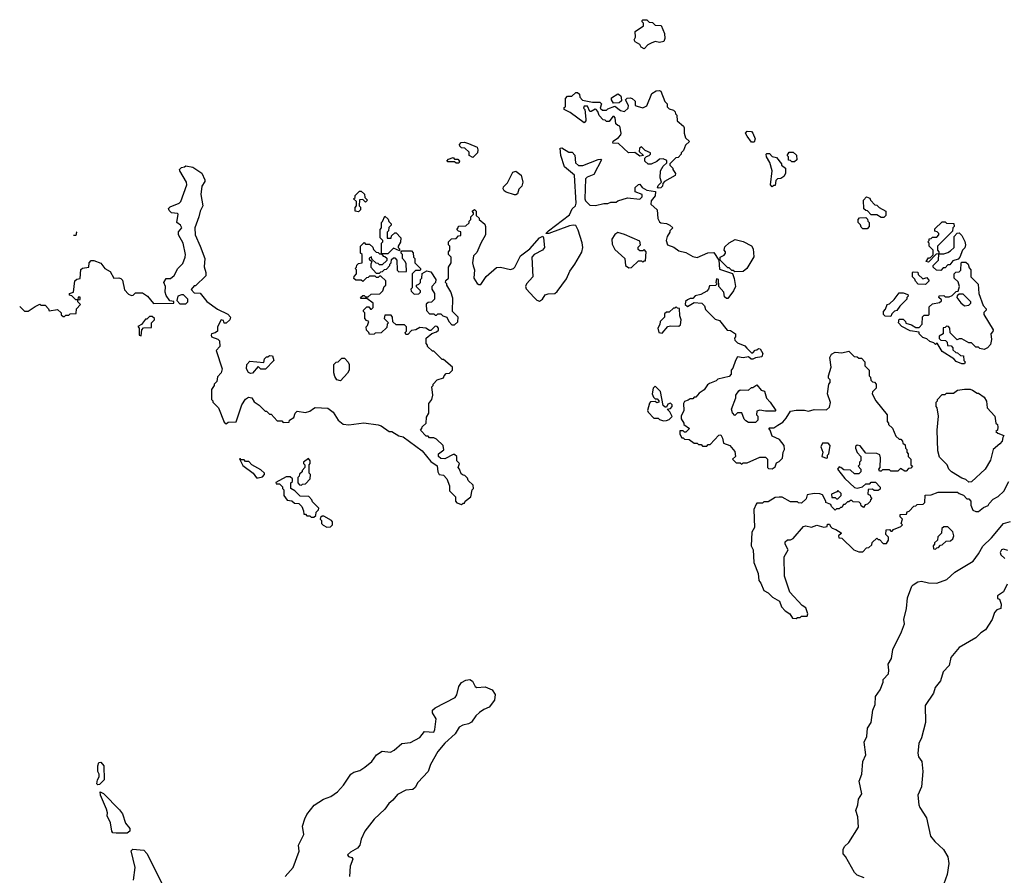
# Model space of a CAD drawing. Extents: x 1861455 to 2058065, y 200073 to 437907.
# Tile 190 of 256: x 1872043 to 1879110, y 330999 to 337140. Entities that reach past the tile are written whole.
import ezdxf

# ---------------------------------------------------------------- set-up
doc = ezdxf.new("R2010")
doc.units = 0

msp = doc.modelspace()

# ---------------------------------------------------------------- linework, layer by layer
at = {"layer": '0CON05XD'}
for points in [[(1876525, 336930), (1876503.6, 336943.6), (1876493, 336963), (1876460.7, 336980.7), (1876452.5, 336995), (1876462.5, 337015), (1876460, 337055), (1876520, 337095), (1876520, 337115), (1876510, 337125), (1876510, 337135), (1876515, 337140), (1876545, 337140), (1876561.7, 337121.7), (1876585, 337120), (1876605, 337100), (1876648.3, 337098.3), (1876671.7, 337041.7), (1876672.5, 337005), (1876667, 336983), (1876635, 336977.5), (1876605, 336982.5), (1876575, 336972.5), (1876550.7, 336959.3), (1876525, 336930)], [(1876625, 335930), (1876620, 335935), (1876625, 335950), (1876650, 335975), (1876640, 336005), (1876642.5, 336055), (1876660.7, 336089.3), (1876688.3, 336111.7), (1876688.3, 336128.3), (1876661.7, 336141.7), (1876635, 336140), (1876617, 336123), (1876575, 336102.5), (1876553, 336103), (1876530, 336125), (1876530, 336145), (1876541.7, 336158.3), (1876560, 336165), (1876570, 336175), (1876570, 336185), (1876531.7, 336201.7), (1876507, 336227), (1876491.7, 336218.3), (1876490, 336195), (1876520, 336165), (1876495, 336160), (1876457.5, 336187.5), (1876412.5, 336185), (1876341.7, 336251.7), (1876300, 336255), (1876301.7, 336268.3), (1876340, 336295), (1876357, 336313), (1876360, 336325), (1876350, 336375), (1876335, 336380), (1876323, 336393), (1876317.5, 336435), (1876310, 336445), (1876300, 336445), (1876275, 336410), (1876255, 336410), (1876245, 336420), (1876231.7, 336421.7), (1876201.7, 336451.7), (1876191.7, 336481.7), (1876180, 336495), (1876173, 336497), (1876145, 336480), (1876135, 336480), (1876118.3, 336518.3), (1876095, 336520), (1876090, 336505), (1876100, 336495), (1876107.5, 336425), (1876107, 336413), (1876095, 336400), (1875995, 336473.3), (1875951.2, 336495), (1875951.2, 336508.8), (1875960, 336515), (1875960, 336575), (1875975, 336590), (1876005, 336590), (1876035, 336617.5), (1876046.7, 336616.7), (1876060, 336605), (1876063, 336583), (1876083, 336563), (1876155, 336547.5), (1876207.5, 336547.5), (1876220, 336535), (1876210, 336505), (1876225, 336490), (1876255, 336490), (1876265, 336500), (1876315, 336520), (1876355, 336487.5), (1876385, 336480), (1876410, 336505), (1876412.5, 336525), (1876390, 336565), (1876403, 336577), (1876425, 336580), (1876440, 336575), (1876460, 336555), (1876460, 336525), (1876475, 336520), (1876515, 336507.5), (1876545, 336522.5), (1876580.7, 336609.3), (1876610.7, 336629.3), (1876635, 336632.5), (1876645, 336627.5), (1876673, 336553), (1876690, 336535), (1876690, 336515), (1876705, 336500), (1876735, 336490), (1876748.3, 336478.3), (1876750, 336465), (1876760, 336455), (1876763, 336413), (1876807, 336377), (1876812.5, 336365), (1876812.5, 336325), (1876823, 336293), (1876850, 336265), (1876821.7, 336238.3), (1876808.3, 336201.7), (1876790, 336185), (1876790, 336175), (1876768.3, 336151.7), (1876751.7, 336148.3), (1876710, 336105), (1876710, 336095), (1876730, 336075), (1876730, 336065), (1876750, 336035), (1876748.3, 336021.7), (1876671.7, 335978.3), (1876660, 335965), (1876657.5, 335945), (1876645, 335932.5), (1876625, 335930)], [(1876305, 336540), (1876290, 336565), (1876291.7, 336578.3), (1876335, 336607.5), (1876356.4, 336596.4), (1876360, 336585), (1876361.7, 336558.3), (1876345, 336542.5), (1876305, 336540)], [(1877315, 336260), (1877295, 336260), (1877263.3, 336305), (1877253.3, 336325), (1877265, 336340), (1877295, 336337.5), (1877306.1, 336326.1), (1877322.5, 336285), (1877315, 336260)], [(1875295, 336150), (1875270, 336165), (1875268.3, 336188.3), (1875238.3, 336218.3), (1875215, 336220), (1875201.7, 336231.7), (1875200, 336245), (1875211.7, 336258.3), (1875235, 336260), (1875265, 336252.5), (1875326.7, 336225), (1875332.5, 336205), (1875330, 336185), (1875295, 336150)], [(1874700, 335385), (1874710, 335395), (1874711.7, 335418.3), (1874725, 335430), (1874735, 335430), (1874750, 335415), (1874751.7, 335341.7), (1874765, 335330), (1874818.3, 335331.7), (1874817, 335387), (1874810, 335405), (1874790, 335425), (1874790, 335455), (1874780, 335465), (1874780, 335475), (1874785, 335480), (1874855, 335480), (1874867, 335467), (1874870, 335435), (1874880, 335425), (1874880, 335395), (1874920, 335355), (1874920, 335345), (1874915, 335340), (1874885, 335340), (1874860, 335315), (1874860, 335215), (1874850, 335205), (1874851.7, 335191.7), (1874875, 335170), (1874908.3, 335171.7), (1874920, 335185), (1874920, 335195), (1874891.7, 335221.7), (1874890, 335235), (1874908.3, 335241.7), (1874920, 335255), (1874920, 335275), (1874930, 335285), (1874931.7, 335318.3), (1874965, 335337.5), (1874995, 335330), (1875030, 335275), (1875027, 335253), (1875000, 335225), (1875000, 335205), (1875020, 335175), (1875020, 335135), (1874998.3, 335111.7), (1874975, 335110), (1874961.7, 335098.3), (1874963, 335053), (1874985, 335030), (1875015, 335030), (1875025, 335020), (1875035, 335020), (1875045, 335030), (1875065, 335030), (1875080, 335015), (1875110, 335005), (1875123, 334973), (1875145, 334950), (1875165, 334950), (1875188.3, 334971.7), (1875190, 335005), (1875150, 335045), (1875151.7, 335141.7), (1875137, 335187), (1875110, 335235), (1875110, 335245), (1875100, 335255), (1875101.7, 335268.3), (1875120, 335285), (1875120, 335365), (1875140, 335395), (1875140, 335435), (1875120, 335455), (1875120, 335475), (1875130, 335485), (1875130, 335515), (1875120, 335525), (1875120, 335545), (1875141.7, 335568.3), (1875175, 335570), (1875191.7, 335588.3), (1875208.3, 335591.7), (1875208.3, 335618.3), (1875191.7, 335621.7), (1875180, 335635), (1875190, 335645), (1875191.7, 335658.3), (1875245, 335660), (1875268.3, 335681.7), (1875270, 335695), (1875280, 335705), (1875280, 335725), (1875300, 335745), (1875300, 335755), (1875290, 335765), (1875308.3, 335778.3), (1875320, 335765), (1875320, 335735), (1875340, 335715), (1875340, 335705), (1875381.7, 335671.7), (1875387.5, 335655), (1875387.5, 335595), (1875353.3, 335536.7), (1875325, 335470), (1875300, 335445), (1875292.5, 335395), (1875297, 335373), (1875306.7, 335345), (1875302.5, 335285), (1875327, 335247), (1875338.3, 335238.3), (1875351.7, 335238.3), (1875392.3, 335297.7), (1875465, 335362.5), (1875493, 335363), (1875565, 335347.5), (1875586.4, 335353.6), (1875597.5, 335365), (1875637.5, 335445), (1875705.7, 335494.3), (1875775, 335573.3), (1875797, 335587), (1875803.3, 335573.3), (1875810, 335505), (1875796.2, 335485), (1875735.6, 335454.4), (1875718.8, 335435), (1875725.6, 335295), (1875680.6, 335245), (1875674.4, 335225), (1875679.1, 335209.1), (1875736.4, 335146.4), (1875755, 335128), (1875775, 335120.8), (1875795, 335133.8), (1875815, 335165.8), (1875835, 335172.9), (1875884.4, 335175.6), (1875901.3, 335188.7), (1875968.7, 335281.3), (1875990.8, 335335), (1876028, 335385), (1876078.6, 335471.4), (1876083.8, 335505), (1876079.3, 335539.3), (1876050.5, 335630.5), (1876033.8, 335663.8), (1876015, 335666.2), (1875990.3, 335659.7), (1875840, 335605), (1875820, 335605), (1875837.5, 335625), (1875989.4, 335740.6), (1876007.7, 335782.3), (1876031.2, 335805), (1876036.1, 335823.9), (1876026, 336025), (1875953.8, 336085), (1875927.5, 336165), (1875921.7, 336218.3), (1875935, 336220), (1875985, 336190), (1876008.3, 336188.3), (1876027, 336167), (1876033, 336113), (1876053.6, 336093.6), (1876085, 336093.8), (1876195, 336136.7), (1876215, 336140), (1876220, 336135), (1876165, 336030), (1876115, 336010), (1876103, 335997), (1876100, 335855), (1876105, 335840), (1876135, 335810), (1876175, 335807.5), (1876235, 335820), (1876265, 335820), (1876285, 335830), (1876325, 335830), (1876335, 335840), (1876405, 335862.5), (1876495, 335852.5), (1876511.7, 335868.3), (1876510, 335885), (1876460, 335905), (1876460, 335935), (1876485, 335957.5), (1876495, 335960), (1876510, 335935), (1876545, 335917.5), (1876607.5, 335907.5), (1876603.3, 335875), (1876575, 335840), (1876572.5, 335815), (1876617.5, 335775), (1876623.6, 335713.6), (1876635, 335690), (1876645, 335682.5), (1876685, 335677.5), (1876710, 335665), (1876730, 335645), (1876710, 335625), (1876710, 335615), (1876690, 335585), (1876682.5, 335555), (1876693.3, 335523.3), (1876737, 335507), (1876775, 335480), (1876825, 335470), (1876875, 335440), (1876905, 335432.5), (1876983, 335467), (1877025, 335470), (1877060, 335415), (1877065, 335350), (1877158.3, 335318.3), (1877171.7, 335281.7), (1877180, 335225), (1877166.7, 335195), (1877125, 335140), (1877115, 335140), (1877101.7, 335151.7), (1877097.5, 335185), (1877060, 335225), (1877057.5, 335275), (1877045, 335280), (1877040, 335255), (1877050, 335245), (1877038.3, 335231.7), (1876995, 335230), (1876987.5, 335205), (1876975, 335192.5), (1876931.7, 335168.3), (1876891.7, 335158.3), (1876875, 335140), (1876855, 335140), (1876835, 335130), (1876823, 335117), (1876820, 335095), (1876835, 335082.5), (1876885, 335110), (1876940, 335105), (1876957, 335087), (1876965, 335060), (1877035, 334990), (1877065, 334980), (1877121.7, 334911.7), (1877145, 334910), (1877180, 334885), (1877180, 334865), (1877172.5, 334855), (1877175, 334840), (1877195, 334820), (1877248.3, 334798.3), (1877261.7, 334781.7), (1877295, 334750), (1877305, 334750), (1877321.7, 334768.3), (1877335, 334770), (1877345, 334780), (1877358.3, 334778.3), (1877377.5, 334745), (1877369.3, 334720.7), (1877325, 334712.5), (1877305, 334702.5), (1877293, 334703), (1877275, 334720), (1877235, 334712.5), (1877195, 334720), (1877180, 334695), (1877161.7, 334638.3), (1877150, 334625), (1877150, 334595), (1877135, 334580), (1877055, 334560), (1877041.7, 334548.3), (1876995, 334530), (1876980.7, 334519.3), (1876956.4, 334483.6), (1876920.7, 334459.3), (1876895, 334430), (1876885, 334430), (1876875, 334420), (1876855, 334420), (1876841.7, 334408.3), (1876815, 334400), (1876807.5, 334385), (1876810, 334335), (1876790, 334295), (1876790, 334275), (1876810, 334245), (1876810, 334235), (1876850, 334205), (1876825, 334180), (1876815, 334180), (1876805, 334190), (1876781.7, 334188.3), (1876780, 334165), (1876795, 334140), (1876805, 334140), (1876815, 334130), (1876847, 334127), (1876885, 334100), (1876905, 334100), (1876915, 334090), (1876935, 334090), (1876945, 334080), (1876975, 334080), (1876985, 334090), (1876998.3, 334091.7), (1877061.7, 334158.3), (1877075, 334160), (1877087, 334137), (1877095, 334100), (1877140, 334085), (1877175, 334040), (1877180, 334005), (1877160, 333985), (1877185, 333960), (1877215, 333960), (1877225, 333950), (1877235, 333960), (1877265, 333960), (1877355, 334000), (1877395, 334000), (1877410, 333985), (1877410, 333925), (1877418.3, 333918.3), (1877445, 333917.5), (1877465, 333930), (1877475, 333960), (1877495, 333970), (1877517, 333993), (1877522.5, 334035), (1877532.5, 334055), (1877530, 334085), (1877496.4, 334126.4), (1877445, 334150), (1877430, 334195), (1877420, 334205), (1877425, 334210), (1877455, 334210), (1877485, 334230), (1877519.3, 334250.7), (1877545, 334280), (1877575, 334330), (1877615, 334337.5), (1877675, 334337.5), (1877705, 334330), (1877745, 334342.5), (1877835, 334340), (1877855, 334360), (1877861.7, 334391.7), (1877840, 334455), (1877850, 334525), (1877860, 334535), (1877860, 334555), (1877848.3, 334568.3), (1877847.5, 334585), (1877866.7, 334645), (1877857.5, 334715), (1877870.7, 334739.3), (1877897, 334753), (1877945, 334750), (1877995, 334760), (1878031.7, 334721.7), (1878055, 334720), (1878065, 334710), (1878085, 334710), (1878110, 334685), (1878110, 334655), (1878140, 334625), (1878140, 334585), (1878150, 334575), (1878151.7, 334551.7), (1878165, 334540), (1878178.3, 334538.3), (1878190, 334525), (1878190, 334495), (1878165, 334470), (1878162.5, 334455), (1878187.5, 334405), (1878270, 334305), (1878270, 334255), (1878280, 334245), (1878280, 334235), (1878308.3, 334208.3), (1878331.7, 334151.7), (1878355, 334130), (1878368.3, 334128.3), (1878380, 334115), (1878381.7, 334101.7), (1878398.3, 334088.3), (1878400, 334065), (1878410, 334055), (1878410, 334035), (1878420, 334025), (1878420, 334005), (1878440, 333985), (1878440, 333945), (1878450, 333935), (1878438.3, 333921.7), (1878421.7, 333918.3), (1878405, 333900), (1878395, 333900), (1878365, 333920), (1878345, 333900), (1878295, 333900), (1878285, 333910), (1878235, 333910), (1878225, 333900), (1878215, 333900), (1878210, 333915), (1878220, 333925), (1878222.5, 333995), (1878216.4, 334016.4), (1878195, 334027.5), (1878115, 334030), (1878075, 334082.5), (1878055, 334087.5), (1878043, 334077), (1878042.5, 334065), (1878053, 334033), (1878080, 334005), (1878080, 333975), (1878070, 333965), (1878070, 333945), (1878060, 333935), (1878080, 333915), (1878080, 333895), (1878065, 333880), (1878035, 333880), (1878007, 333907), (1877958.3, 333908.3), (1877937, 333927), (1877925, 333930), (1877912.5, 333915), (1877965, 333847.5), (1878035, 333782.5), (1878055, 333777.5), (1878091.7, 333788.3)], [(1877445, 335940), (1877432.5, 335955), (1877443.8, 336055), (1877426.7, 336115), (1877403.3, 336155), (1877400, 336175), (1877405, 336180), (1877425, 336180), (1877445, 336157.5), (1877475, 336150), (1877510, 336105), (1877510, 336095), (1877540, 336075), (1877540, 336035), (1877527.5, 336015), (1877505, 336000), (1877481.7, 335998.3), (1877470, 335985), (1877465, 335950), (1877455, 335950), (1877445, 335940)], [(1877605, 336120), (1877585, 336120), (1877575, 336130), (1877561.7, 336131.7), (1877560, 336155), (1877552.5, 336165), (1877565, 336190), (1877595, 336190), (1877618.3, 336168.3), (1877620, 336135), (1877605, 336120)], [(1875195, 336110), (1875175, 336110), (1875165, 336120), (1875115, 336120), (1875110, 336125), (1875121.7, 336138.3), (1875155, 336150), (1875165, 336140), (1875188.3, 336138.3), (1875200, 336125), (1875195, 336110)], [(1872043.1, 335081.7), (1872078.3, 335048.3), (1872105, 335047.5), (1872155, 335082.5), (1872187.5, 335097.5), (1872195, 335090), (1872225, 335090), (1872250, 335065), (1872255, 335050), (1872315, 335060), (1872340, 335035), (1872341.7, 335021.7), (1872355, 335010), (1872365, 335010), (1872375, 335020), (1872395, 335020), (1872405, 335030), (1872448.3, 335031.7), (1872450, 335065), (1872480, 335095), (1872460, 335115), (1872460, 335130), (1872478.3, 335131.7), (1872478.3, 335148.3), (1872461.7, 335148.3), (1872460, 335130), (1872445, 335130), (1872418.3, 335158.3), (1872401.7, 335161.7), (1872400, 335175), (1872430, 335185), (1872440, 335265), (1872453, 335277), (1872477, 335283), (1872483, 335347), (1872493, 335357), (1872540, 335365), (1872542.5, 335395), (1872555, 335412.5), (1872575, 335412.5), (1872625, 335392.5), (1872653.6, 335353.6), (1872693, 335333), (1872720, 335285), (1872755, 335287.5), (1872768.3, 335281.7), (1872781.7, 335271.7), (1872795, 335200), (1872825, 335170), (1872845, 335160), (1872858.3, 335161.7), (1872875, 335180), (1872925, 335180), (1872960, 335155), (1873002.5, 335102.5), (1873150, 335105), (1873148.3, 335118.3), (1873121.7, 335121.7), (1873095, 335160), (1873086.7, 335185), (1873090, 335225), (1873076.7, 335255), (1873095, 335282.5), (1873126.4, 335283.6), (1873152.5, 335305), (1873177.5, 335355), (1873215, 335390), (1873230, 335435), (1873232.5, 335455), (1873216.4, 335536.4), (1873182.5, 335595), (1873183.3, 335616.7), (1873207.5, 335645), (1873196.4, 335666.4), (1873170, 335685), (1873180, 335745), (1873175, 335750), (1873133, 335753), (1873115, 335770), (1873110, 335785), (1873123, 335797), (1873187, 335823), (1873200, 335835), (1873243.3, 335955), (1873240, 335975), (1873192.5, 336055), (1873190, 336065), (1873205, 336080), (1873227, 336083), (1873235, 336090), (1873285, 336082.5), (1873349.3, 336039.3), (1873371.7, 335991.7), (1873371.7, 335978.3), (1873350, 335945), (1873342.5, 335885), (1873357.5, 335805), (1873337.5, 335765), (1873330, 335725), (1873300, 335645), (1873302, 335595), (1873338.8, 335515), (1873372.5, 335425), (1873366.4, 335366.4), (1873380, 335325), (1873379.3, 335300.7), (1873305, 335230), (1873295, 335230), (1873273, 335203), (1873295, 335180), (1873338.3, 335178.3), (1873387, 335117), (1873461.7, 335061.7), (1873536.1, 335026.1), (1873556.7, 335005), (1873552.5, 334985), (1873525, 334962.5), (1873511.7, 334961.7), (1873505, 334980), (1873490, 334985), (1873462.5, 334935), (1873462.5, 334905), (1873447, 334893), (1873420, 334885), (1873417.5, 334875), (1873420, 334865), (1873465, 334847.5), (1873477.5, 334835), (1873480, 334795), (1873452.5, 334765), (1873497.5, 334635), (1873490, 334605), (1873463, 334577), (1873457, 334543), (1873440, 334525), (1873440, 334515), (1873420, 334485), (1873420, 334415), (1873430, 334405), (1873430, 334395), (1873470, 334355), (1873511.7, 334251.7), (1873525, 334240), (1873538.3, 334251.7), (1873596.4, 334253.6), (1873637.5, 334375), (1873663.6, 334416.4), (1873685, 334430), (1873710, 334425), (1873727, 334397), (1873763, 334373), (1873805, 334330), (1873815, 334330), (1873835, 334310), (1873848.3, 334308.3), (1873891.7, 334261.7), (1873925, 334260), (1873935, 334250), (1873978.3, 334251.7), (1873980, 334265), (1874010, 334285), (1874020, 334315), (1874035, 334330), (1874095, 334320), (1874125, 334330), (1874151.7, 334348.3), (1874165, 334357.5), (1874255, 334352.5), (1874293, 334323), (1874330, 334265), (1874365, 334237.5), (1874405, 334233.3), (1874514.1, 334245.9), (1874615, 334231.2), (1874637.5, 334225), (1874695, 334183.3), (1874715, 334183.3), (1874765, 334153.8), (1874795.8, 334145.8), (1874932.5, 334045), (1874995, 333970), (1875038.3, 333938.3), (1875043.3, 333895), (1875053.3, 333875), (1875085, 333870), (1875110, 333845), (1875127.5, 333795), (1875128.3, 333758.3), (1875170, 333715), (1875170, 333685), (1875181.7, 333671.7), (1875215, 333660), (1875225, 333670), (1875235, 333670), (1875240, 333685), (1875280, 333715), (1875290, 333765), (1875300, 333775), (1875298.3, 333798.3), (1875261.7, 333831.7), (1875258.3, 333848.3), (1875238.3, 333868.3), (1875225, 333870), (1875211.7, 333881.7), (1875200, 333915), (1875190, 333925), (1875200, 333955), (1875180, 333975), (1875180, 334005), (1875165, 334020), (1875155, 334020), (1875095, 333987.5), (1875065, 333990), (1875050, 334005), (1875050, 334025), (1875087, 334053), (1875082.5, 334085), (1875035, 334130), (1875015, 334140), (1874985, 334140), (1874975, 334150), (1874961.7, 334151.7), (1874920, 334195), (1874930, 334205), (1874931.7, 334218.3), (1874960, 334245), (1874963, 334287), (1874980, 334315), (1874980, 334385), (1875000, 334415), (1875007.5, 334445), (1875000, 334505), (1875010, 334515), (1875010, 334525), (1875040, 334555), (1875085, 334570), (1875090, 334585), (1875105, 334600), (1875127, 334603), (1875138.3, 334611.7), (1875150, 334625), (1875150, 334645), (1875085, 334700), (1875075, 334700), (1875015, 334760), (1875005, 334760), (1874970, 334795), (1874970, 334805), (1874960, 334815), (1874960, 334855), (1875001.7, 334888.3), (1875035, 334900), (1875048.3, 334911.7), (1875050, 334925), (1875038.3, 334938.3), (1875025, 334940), (1874995, 334910), (1874985, 334910), (1874957, 334927), (1874915, 334930), (1874887, 334913), (1874855, 334910), (1874828.3, 334881.7), (1874815, 334880), (1874810, 334895), (1874820, 334905), (1874820, 334935), (1874805, 334950), (1874745, 334950), (1874721.7, 334971.7), (1874720, 335005), (1874708.3, 335018.3), (1874665, 335020), (1874660, 334995), (1874690, 334965), (1874680, 334955), (1874678.3, 334931.7), (1874638.3, 334891.7), (1874595, 334890), (1874587, 334883), (1874555, 334880), (1874550, 334895), (1874531.7, 334911.7), (1874530, 334935), (1874540, 334945), (1874550, 334975), (1874531.7, 334981.7), (1874520, 334995), (1874520, 335035), (1874510, 335045), (1874510, 335055), (1874535, 335080), (1874548.3, 335078.3), (1874561.7, 335061.7), (1874568.3, 335061.7), (1874580, 335075), (1874580, 335105), (1874535, 335140), (1874495, 335140), (1874490, 335145), (1874505, 335160), (1874515, 335160), (1874525, 335150), (1874545, 335150), (1874565, 335170), (1874627, 335173), (1874650, 335195), (1874660, 335225), (1874670, 335235), (1874670, 335265), (1874635, 335300), (1874625, 335300), (1874615, 335290), (1874605, 335290), (1874595, 335300), (1874555, 335300), (1874545, 335290), (1874531.7, 335288.3), (1874505, 335260), (1874495, 335270), (1874455, 335270), (1874441.7, 335281.7), (1874443, 335297), (1874460, 335315), (1874460, 335345), (1874450, 335355), (1874460, 335365), (1874461.7, 335378.3), (1874475, 335390), (1874500, 335395), (1874500, 335455), (1874490, 335465), (1874490, 335515), (1874515, 335540), (1874525, 335530), (1874555, 335530), (1874578.3, 335508.3), (1874581.7, 335491.7), (1874601.7, 335471.7), (1874615, 335470), (1874625, 335460), (1874640, 335460), (1874651.7, 335441.7), (1874665, 335440), (1874678.3, 335428.3), (1874678.3, 335411.7), (1874645, 335380), (1874625, 335380), (1874615, 335390), (1874601.7, 335391.7), (1874571.7, 335421.7), (1874568.3, 335438.3), (1874551.7, 335428.3), (1874551.7, 335421.7), (1874570, 335405), (1874562.5, 335385), (1874563, 335363), (1874601.7, 335321.7), (1874625, 335320), (1874635, 335330), (1874648.3, 335331.7), (1874661.7, 335348.3), (1874675, 335350), (1874700, 335375), (1874700, 335385)], [(1875595, 335882), (1875535, 335902.5), (1875520.7, 335910.7), (1875512.5, 335925), (1875515, 335940), (1875545, 335970), (1875582.5, 336045), (1875605, 336053.3), (1875643.3, 336025), (1875653.3, 335975), (1875646.2, 335945), (1875626.8, 335923.2), (1875615, 335891.2), (1875605, 335884), (1875595, 335882)], [(1874475, 335760), (1874450, 335765), (1874451.7, 335791.7), (1874460, 335805), (1874460, 335835), (1874440, 335855), (1874450, 335865), (1874451.7, 335878.3), (1874481.7, 335908.3), (1874495, 335910), (1874518.3, 335888.3), (1874520, 335865), (1874540, 335845), (1874525, 335830), (1874505, 335850), (1874481.7, 335848.3), (1874480, 335805), (1874490, 335795), (1874490, 335775), (1874475, 335760)], [(1878245, 335720), (1878225, 335720), (1878195, 335740), (1878155, 335740), (1878128.3, 335768.3), (1878115, 335770), (1878101.7, 335781.7), (1878100, 335845), (1878121.7, 335868.3), (1878145, 335860), (1878150, 335845), (1878181.7, 335811.7), (1878195, 335810), (1878211.7, 335791.7), (1878260, 335765), (1878260, 335735), (1878245, 335720)], [(1874685, 335460), (1874640, 335460), (1874640, 335535), (1874650, 335545), (1874650, 335555), (1874630, 335575), (1874630, 335635), (1874640, 335645), (1874640, 335685), (1874648.3, 335691.7), (1874665, 335730), (1874688.3, 335708.3), (1874691.7, 335691.7), (1874710, 335675), (1874710, 335665), (1874691.7, 335648.3), (1874690, 335625), (1874680, 335615), (1874681.7, 335571.7), (1874708.3, 335571.7), (1874711.7, 335588.3), (1874735, 335610), (1874745, 335610), (1874777.5, 335575), (1874777, 335543), (1874760, 335515), (1874760, 335505), (1874770, 335495), (1874768.3, 335481.7), (1874725, 335500), (1874685, 335460)], [(1878125, 335640), (1878095, 335640), (1878081.7, 335651.7), (1878078.3, 335668.3), (1878060, 335685), (1878060, 335705), (1878071.7, 335718.3), (1878115, 335720), (1878128.3, 335708.3), (1878130, 335695), (1878140, 335685), (1878140, 335655), (1878125, 335640)], [(1878565, 335400), (1878550, 335405), (1878565, 335430), (1878578.3, 335431.7), (1878598.3, 335451.7), (1878600, 335485), (1878570, 335515), (1878570, 335535), (1878560, 335545), (1878570, 335555), (1878571.7, 335568.3), (1878585, 335570), (1878595, 335580), (1878625, 335580), (1878640, 335595), (1878640, 335605), (1878628.3, 335618.3), (1878611.7, 335621.7), (1878611.7, 335638.3), (1878665, 335690), (1878685, 335690), (1878695, 335680), (1878748.3, 335678.3), (1878750, 335655), (1878740, 335645), (1878738.3, 335621.7), (1878630, 335515), (1878630, 335485), (1878640, 335475), (1878640, 335460), (1878621.7, 335458.3), (1878565, 335400)], [(1872448.6, 335616.6), (1872450, 335615), (1872445, 335590), (1872429.2, 335591)], [(1876415, 335360), (1876435, 335362.5), (1876485, 335410), (1876505, 335410), (1876515, 335400), (1876525, 335410), (1876535, 335410), (1876540, 335475), (1876525, 335490), (1876515, 335480), (1876495, 335480), (1876481.7, 335491.7), (1876481.7, 335508.3), (1876500, 335525), (1876495, 335550), (1876385, 335597.5), (1876335, 335612.5), (1876315, 335597.5), (1876292.5, 335565), (1876295, 335530), (1876315, 335490), (1876387, 335427), (1876390, 335375), (1876415, 335360)], [(1878655, 335340), (1878623, 335343), (1878600, 335365), (1878600, 335375), (1878637, 335413), (1878640, 335460), (1878675, 335460), (1878705, 335470), (1878725, 335480), (1878750, 335505), (1878750, 335585), (1878771.7, 335608.3), (1878785, 335610), (1878805, 335590), (1878827, 335547), (1878832.5, 335525), (1878827, 335503), (1878810, 335485), (1878790, 335435), (1878778.3, 335421.7), (1878741.7, 335408.3), (1878718.3, 335381.7), (1878705, 335380), (1878685, 335360), (1878671.7, 335358.3), (1878655, 335340)], [(1877175, 335330), (1877165, 335340), (1877155, 335340), (1877135, 335360), (1877125, 335360), (1877070, 335415), (1877070, 335435), (1877099.3, 335450.7), (1877110, 335465), (1877110, 335475), (1877100, 335485), (1877105, 335510), (1877135, 335537.5), (1877178.3, 335561.7), (1877235, 335547.5), (1877295, 335517.5), (1877306.4, 335496.4), (1877311.7, 335438.3), (1877262.5, 335355), (1877235, 335332.5), (1877175, 335330)], [(1878825, 334670), (1878805, 334670), (1878765, 334687.5), (1878746.7, 334706.7), (1878665, 334757.5), (1878628.3, 334818.3), (1878615, 334810), (1878605, 334820), (1878575, 334830), (1878555, 334850), (1878525, 334860), (1878500, 334885), (1878498.3, 334898.3), (1878435, 334907.5), (1878375, 334937.5), (1878350, 334965), (1878355, 334990), (1878385, 334990), (1878400, 334975), (1878403, 334963), (1878445, 334950), (1878475, 334930), (1878498.3, 334931.7), (1878520, 334955), (1878521.7, 335008.3), (1878535, 335020), (1878565, 335020), (1878570, 335025), (1878571.7, 335078.3), (1878595, 335100), (1878645, 335110), (1878658.3, 335121.7), (1878658.3, 335128.3), (1878640, 335145), (1878641.7, 335158.3), (1878675, 335160), (1878685, 335150), (1878715, 335150), (1878735, 335160), (1878765, 335190), (1878778.3, 335191.7), (1878787.5, 335225), (1878778.3, 335258.3), (1878750, 335285), (1878750, 335315), (1878761.7, 335328.3), (1878785, 335330), (1878798.3, 335341.7), (1878800, 335395), (1878805, 335400), (1878835, 335400), (1878850, 335385), (1878858.3, 335358.3), (1878870, 335345), (1878870, 335295), (1878921.7, 335241.7), (1878927.5, 335175), (1878958.3, 335088.3), (1878980, 335065), (1878980, 335055), (1878962.5, 335037.5), (1878963, 335023), (1879030, 334915), (1879028.3, 334901.7), (1879012.5, 334885), (1879017.5, 334845), (1879011.7, 334808.3), (1878990, 334785), (1878965, 334772.5), (1878935, 334780), (1878925, 334790), (1878905, 334790), (1878875, 334820), (1878855, 334820), (1878805, 334850), (1878785, 334850), (1878771.7, 334841.7), (1878721.7, 334891.7), (1878720, 334925), (1878708.3, 334938.3), (1878695, 334940), (1878685, 334930), (1878671.7, 334928.3), (1878670, 334885), (1878641.7, 334868.3), (1878641.7, 334851.7), (1878655, 334840), (1878688.3, 334838.3), (1878700, 334825), (1878701.7, 334801.7), (1878728.3, 334798.3), (1878740, 334785), (1878741.7, 334771.7), (1878761.7, 334751.7), (1878775, 334750), (1878795, 334730), (1878818.3, 334728.3), (1878820, 334695), (1878830, 334685), (1878825, 334670)], [(1878545, 335240), (1878491.7, 335241.7), (1878473, 335263), (1878468.3, 335278.3), (1878450, 335295), (1878450, 335325), (1878455, 335330), (1878488.3, 335328.3), (1878491.7, 335311.7), (1878525, 335280), (1878555, 335290), (1878570, 335265), (1878545, 335240)], [(1873235, 335100), (1873250, 335115), (1873250, 335135), (1873220, 335165), (1873203.6, 335166.4), (1873177.5, 335155), (1873170, 335125), (1873191.7, 335101.7), (1873235, 335100)], [(1878295, 335010), (1878255, 335013.3), (1878243.3, 335025), (1878242.5, 335045), (1878258.3, 335061.7), (1878270, 335095), (1878285, 335100), (1878319.3, 335130.7), (1878355, 335180), (1878385, 335180), (1878418.3, 335168.3), (1878420, 335155), (1878410, 335145), (1878410, 335135), (1878360, 335085), (1878338.3, 335051.7), (1878323, 335047), (1878301.7, 335028.3), (1878295, 335010)], [(1878825, 335087.5), (1878855, 335090), (1878870, 335105), (1878870, 335115), (1878815, 335170), (1878785, 335170), (1878771.7, 335158.3), (1878770, 335145), (1878797, 335107), (1878825, 335087.5)], [(1876655, 334890), (1876695, 334937.5), (1876715, 334942.5), (1876775, 334940), (1876785, 334950), (1876790, 334985), (1876780, 335015), (1876778.3, 335068.3), (1876765, 335070), (1876755, 335080), (1876745, 335070), (1876735, 335070), (1876705, 335040), (1876685, 335040), (1876671.7, 335028.3), (1876670, 335005), (1876640, 334975), (1876637, 334953), (1876622.5, 334925), (1876630, 334895), (1876655, 334890)], [(1872915, 334870), (1872920, 334915), (1872931.7, 334928.3), (1872988.3, 334931.7), (1872990, 334965), (1873010, 334985), (1873010, 334995), (1872995, 335010), (1872975, 335010), (1872955, 334990), (1872945, 334990), (1872918.3, 334951.7), (1872891.7, 334938.3), (1872900, 334925), (1872900, 334875), (1872915, 334870)], [(1873700.7, 334600.7), (1873685, 334607.5), (1873670, 334635), (1873672.5, 334665), (1873695, 334690), (1873795, 334680), (1873800, 334705), (1873815, 334720), (1873825, 334720), (1873835, 334730), (1873858.3, 334728.3), (1873867, 334693), (1873808.3, 334631.7), (1873775, 334632.5), (1873755, 334650), (1873715, 334602.5), (1873700.7, 334600.7)], [(1874345, 334547.5), (1874320, 334555), (1874305, 334580), (1874297.5, 334605), (1874297.5, 334665), (1874315, 334682.5), (1874330, 334685), (1874355, 334710), (1874375, 334710), (1874401.7, 334681.7), (1874407.5, 334665), (1874406.7, 334625), (1874396.4, 334603.6), (1874345, 334547.5)], [(1876665, 334260), (1876685, 334262.5), (1876705, 334270), (1876727, 334293), (1876710, 334325), (1876690, 334345), (1876715, 334350), (1876727, 334363), (1876727, 334377), (1876715, 334387.5), (1876695, 334380), (1876685, 334360), (1876675, 334360), (1876661.7, 334371.7), (1876641.7, 334471.7), (1876605, 334510), (1876590, 334495), (1876582.5, 334455), (1876591.7, 334431.7), (1876605, 334420), (1876618.3, 334418.3), (1876630, 334405), (1876630, 334395), (1876615, 334390), (1876605, 334400), (1876571.7, 334398.3), (1876563, 334387), (1876550, 334335), (1876553, 334323), (1876595, 334280), (1876625, 334280), (1876635, 334270), (1876665, 334260)], [(1877325, 334250), (1877275, 334250), (1877255, 334260), (1877243, 334273), (1877225, 334317.5), (1877195, 334317.5), (1877175, 334300), (1877158.3, 334318.3), (1877152.5, 334345), (1877182.5, 334425), (1877182.5, 334445), (1877203.6, 334476.4), (1877215, 334482.5), (1877275, 334480), (1877295, 334500), (1877305, 334500), (1877335, 334520), (1877365, 334480), (1877390, 334475), (1877403, 334423), (1877430, 334395), (1877470, 334335), (1877465, 334330), (1877395, 334330), (1877355, 334337.5), (1877335, 334330), (1877332.5, 334305), (1877340, 334295), (1877340, 334265), (1877325, 334250)], [(1878855, 333820), (1878835, 333840), (1878805, 333850), (1878730, 333895), (1878713, 333913), (1878700, 333945), (1878645, 334000), (1878632.5, 334045), (1878627.5, 334195), (1878637.5, 334295), (1878627.5, 334355), (1878620, 334365), (1878620, 334395), (1878630, 334405), (1878630, 334415), (1878665, 334450), (1878685, 334450), (1878695, 334460), (1878745, 334460), (1878775, 334480), (1878825, 334487.5), (1878865, 334487.5), (1878881.7, 334481.7), (1878915, 334460), (1878925, 334460), (1878965, 334430), (1878981.7, 334401.7), (1878987.5, 334355), (1879042.5, 334295), (1879050, 334245), (1879060, 334235), (1879062.5, 334215), (1879060, 334195), (1879050, 334185), (1879063, 334173), (1879107.5, 334155), (1879098.3, 334141.7), (1879093.8, 334115), (1879078.8, 334095), (1879030, 334055), (1879011.7, 333978.3), (1878972.5, 333915), (1878875, 333822.5), (1878855, 333820)], [(1877835, 333992.5), (1877840, 333995), (1877840, 334015), (1877850, 334025), (1877860, 334085), (1877845, 334100), (1877805, 334100), (1877792.5, 334075), (1877807.5, 334035), (1877800, 334005), (1877835, 333992.5)], [(1873741.7, 333851.7), (1873755, 333852.5), (1873785, 333860), (1873800, 333875), (1873800, 333885), (1873775, 333910), (1873710, 333945), (1873688.3, 333968.3), (1873665, 333970), (1873655, 333980), (1873630, 333980), (1873628.3, 333988.3), (1873621.7, 333988.3), (1873645, 333940), (1873720, 333885), (1873741.7, 333851.7)], [(1874065, 333800), (1874072.5, 333807.5), (1874095, 333810), (1874127.5, 333845), (1874130, 333875), (1874120, 333885), (1874120, 333945), (1874127.5, 333955), (1874127.5, 333975), (1874115, 333990), (1874080, 333965), (1874080, 333955), (1874090, 333945), (1874090, 333925), (1874070, 333905), (1874070, 333895), (1874051.7, 333878.3), (1874050, 333865), (1874040, 333855), (1874040, 333815), (1874051.7, 333801.7), (1874065, 333800)], [(1874155, 333570), (1874168.3, 333581.7), (1874170, 333605), (1874187, 333623), (1874190, 333635), (1874145, 333680), (1874140, 333695), (1874118.3, 333718.3), (1874055, 333720), (1874018.3, 333758.3), (1873990, 333775), (1873990, 333815), (1874000, 333825), (1874000, 333845), (1873985, 333860), (1873955, 333860), (1873881.7, 333818.3), (1873885, 333810), (1873908.3, 333808.3), (1873928.3, 333788.3), (1873930, 333775), (1873940, 333765), (1873940, 333725), (1873961.7, 333691.7), (1873997, 333687), (1874015, 333670), (1874047, 333667), (1874067, 333647), (1874080, 333615), (1874081.7, 333591.7), (1874095, 333590), (1874105, 333580), (1874125, 333580), (1874135, 333570), (1874155, 333570)], [(1878091.7, 333788.3), (1878115, 333810), (1878145, 333810), (1878155, 333820), (1878185, 333820), (1878220, 333785), (1878218.3, 333771.7), (1878205, 333760), (1878175, 333760), (1878165, 333770), (1878131.7, 333768.3), (1878130, 333735), (1878148.3, 333728.3), (1878150, 333715), (1878160, 333705), (1878150, 333695), (1878148.3, 333681.7), (1878128.3, 333661.7), (1878111.7, 333658.3), (1878100, 333640), (1878081.7, 333651.7), (1878080, 333665), (1878068.3, 333678.3), (1878025, 333680), (1878015, 333690), (1878005, 333690), (1877995, 333680), (1877985, 333680), (1877965, 333660), (1877955, 333660), (1877945, 333640), (1877935, 333640), (1877925, 333630), (1877905, 333630), (1877895, 333620), (1877870, 333645), (1877865, 333660), (1877830, 333675), (1877830, 333685), (1877805, 333730), (1877785, 333737.5), (1877745, 333740), (1877695, 333730), (1877688.3, 333701.7), (1877655, 333670), (1877633, 333673), (1877625, 333680), (1877575, 333680), (1877515, 333712.5), (1877495, 333712.5), (1877465, 333710), (1877415, 333680), (1877385, 333680), (1877375, 333670), (1877335, 333670), (1877328.3, 333661.7), (1877313.3, 333625), (1877316.7, 333495), (1877298.3, 333461.7), (1877292.5, 333365), (1877307.5, 333335), (1877312.5, 333245), (1877342.5, 333165), (1877347.5, 333115), (1877362.5, 333095), (1877383.6, 333043.6), (1877415, 333027.5), (1877446.4, 332996.4), (1877496.4, 332966.4), (1877510, 332925), (1877537, 332897), (1877570, 332875), (1877590, 332845), (1877615, 332842.5), (1877625, 332850), (1877645, 332850), (1877655, 332860), (1877695, 332860), (1877700, 332875), (1877685, 332920), (1877660, 332935), (1877571.7, 333031.7), (1877532.5, 333145), (1877530, 333285), (1877557.5, 333335), (1877537.5, 333375), (1877538.3, 333391.7), (1877553, 333407), (1877575, 333407.5), (1877593.6, 333416.4), (1877668.3, 333501.7), (1877685, 333507.5), (1877725, 333497.5), (1877765, 333512.5), (1877815, 333497.5), (1877838.3, 333501.7), (1877841.7, 333518.3), (1877855, 333520), (1877861.7, 333501.7), (1877875, 333490), (1877901.7, 333481.7), (1877938.3, 333458.3), (1877938.3, 333451.7), (1877920, 333435), (1877921.7, 333421.7), (1877945, 333420), (1878030, 333335), (1878065, 333320), (1878095, 333320), (1878121.7, 333348.3), (1878138.3, 333351.7), (1878158.3, 333371.7), (1878161.7, 333388.3), (1878195, 333420), (1878205, 333410), (1878215, 333410), (1878241.7, 333381.7), (1878265, 333380), (1878280, 333405), (1878280, 333425), (1878260, 333445), (1878261.7, 333478.3), (1878285, 333480), (1878295, 333470), (1878305, 333470), (1878315, 333480), (1878368.3, 333501.7), (1878380, 333515), (1878370, 333525), (1878380, 333555), (1878361.7, 333571.7), (1878361.7, 333588.3), (1878408.3, 333591.7), (1878411.7, 333608.3), (1878428.3, 333611.7), (1878461.7, 333648.3), (1878475, 333650), (1878485, 333660), (1878528.3, 333661.7), (1878540, 333675), (1878541.7, 333728.3), (1878585, 333730), (1878635, 333750), (1878775, 333750), (1878785, 333740), (1878818.3, 333728.3), (1878841.7, 333701.7), (1878855, 333700), (1878870, 333685), (1878870, 333655), (1878885, 333620), (1878905, 333610), (1878925, 333610), (1878961.7, 333638.3), (1878995, 333652.5), (1879001.7, 333668.3), (1879030.7, 333699.3), (1879065, 333717.5), (1879107.5, 333755), (1879143.6, 333826.4)], [(1877915, 333700), (1877940, 333725), (1877938.3, 333738.3), (1877915, 333760), (1877908.3, 333751.7), (1877870, 333735), (1877871.7, 333711.7), (1877895, 333710), (1877905, 333700), (1877915, 333700)], [(1874248.3, 333498.3), (1874275, 333500), (1874287.5, 333515), (1874287.5, 333535), (1874280, 333545), (1874225, 333576.7), (1874213, 333577), (1874201.7, 333568.3), (1874200, 333555), (1874210, 333545), (1874210, 333525), (1874221.7, 333511.7), (1874248.3, 333498.3)], [(1878105, 330980), (1878055, 331000), (1878035, 331020), (1877970, 331135), (1877953, 331153), (1877953.3, 331185), (1877962.5, 331205), (1877993.3, 331235), (1878062.7, 331345), (1878058.9, 331418.9), (1878045.4, 331465), (1878058.9, 331505), (1878063.6, 331545), (1878086.5, 331585), (1878068.1, 331675), (1878087.5, 331725), (1878094.7, 331815.3), (1878115.5, 331865), (1878104.6, 331955), (1878123.8, 331995), (1878128, 332055), (1878154.3, 332095), (1878165.7, 332184.3), (1878182.5, 332225), (1878185, 332282.5), (1878220, 332330), (1878239.5, 332385), (1878240, 332405), (1878278.8, 332445), (1878281.8, 332471.8), (1878275.7, 332515), (1878300, 332555), (1878310.7, 332620.7), (1878373, 332747), (1878393.3, 332805), (1878390, 332835), (1878408.8, 332915), (1878415, 332990), (1878446.7, 333075), (1878456.7, 333085), (1878490, 333105), (1878515, 333110.8), (1878565, 333098.1), (1878625, 333095.8), (1878696.7, 333123.3), (1878755, 333175.7), (1878885.4, 333254.6), (1878924.4, 333305.6), (1878955, 333361.2), (1879019.1, 333420.9), (1879105, 333523.3), (1879155, 333537.5)], [(1878615, 333340), (1878625, 333350), (1878638.3, 333351.7), (1878651.7, 333368.3), (1878665, 333370), (1878691.7, 333398.3), (1878725, 333400), (1878740, 333415), (1878747.5, 333435), (1878740, 333465), (1878705, 333500), (1878675, 333500), (1878661.7, 333488.3), (1878660, 333455), (1878631.7, 333428.3), (1878630, 333405), (1878610, 333385), (1878610, 333375), (1878600, 333365), (1878601.7, 333341.7), (1878615, 333340)], [(1879135, 333331.2), (1879105, 333338.8), (1879090, 333335), (1879080, 333315), (1879085, 333300), (1879113, 333273)], [(1879130.6, 333089.4), (1879105, 333032.5), (1879060, 333005), (1879060, 332985), (1879075, 332980), (1879088, 332945), (1879086, 332915), (1879055.9, 332904.1), (1879038.8, 332885), (1879023.8, 332835), (1878975, 332761.4), (1878940.6, 332739.4), (1878905, 332704.3), (1878786.9, 332633.1), (1878726.9, 332563.1), (1878713.3, 332505), (1878670, 332460), (1878652, 332395), (1878613, 332347), (1878602.7, 332307.3), (1878542.6, 332217.4), (1878544.4, 332095), (1878515.6, 331985), (1878496.9, 331945), (1878488.9, 331875), (1878495, 331848.8), (1878519.2, 331815), (1878524.1, 331744.1), (1878515.6, 331635), (1878488.6, 331575), (1878496.2, 331505), (1878503.3, 331485), (1878552.1, 331412.1), (1878580.6, 331280.6), (1878611.1, 331241.1), (1878674.2, 331185), (1878705, 331132.5), (1878711.9, 331085), (1878700, 331005), (1878663.8, 330905)], [(1873949.7, 330990.3), (1874006.9, 331055), (1874048.6, 331171.4), (1874044.2, 331215.8), (1874058, 331245), (1874083, 331293), (1874072.3, 331352.3), (1874089.2, 331405), (1874104, 331435), (1874157.3, 331502.7), (1874224.4, 331545.6), (1874275.7, 331564.3), (1874325, 331598.8), (1874368, 331645), (1874418.8, 331725), (1874440.9, 331739.1), (1874485, 331752.5), (1874521.2, 331775), (1874571.2, 331815), (1874605, 331863.3), (1874645, 331890), (1874705, 331883.8), (1874731.7, 331898.3), (1874785, 331944), (1874847, 331953), (1874915, 331988.8), (1874949.4, 332030.6), (1875015, 332027.5), (1875023.3, 332045), (1875031.9, 332121.9), (1875006, 332165), (1875006.2, 332185), (1875025, 332200.8), (1875167.5, 332275), (1875180, 332295), (1875194, 332355), (1875215, 332383.8), (1875245, 332398.8), (1875275, 332403.3), (1875293, 332393), (1875312.5, 332355), (1875325, 332347.5), (1875385, 332352.5), (1875435, 332330), (1875456.4, 332296.4), (1875451.2, 332255), (1875413.3, 332205), (1875375, 332190), (1875343.2, 332166.8), (1875317.3, 332142.7), (1875285, 332098.8), (1875265, 332086.2), (1875223, 332077), (1875197, 332063), (1875167.5, 332015), (1875093.4, 331946.6), (1875045, 331888.8), (1874990.8, 331795), (1874975, 331743.3), (1874900, 331665), (1874880.8, 331629.2), (1874865, 331616.2), (1874815, 331609.2), (1874755, 331578.6), (1874721.9, 331538.1), (1874693.1, 331515), (1874665, 331474), (1874587.6, 331402.4), (1874520.8, 331315), (1874495, 331257.5), (1874484, 331216), (1874466.6, 331193.4), (1874416.7, 331165), (1874396.7, 331145), (1874402.5, 331135), (1874427.3, 331127.3), (1874433.8, 331115), (1874414.4, 331065), (1874411.4, 330991.4)], [(1872605, 331647.5), (1872597.5, 331655), (1872601.2, 331685), (1872612.5, 331705), (1872612.5, 331725), (1872603.3, 331745), (1872603.3, 331785), (1872611.7, 331808.3), (1872625, 331810), (1872646.7, 331785), (1872648.8, 331685), (1872615, 331650), (1872605, 331647.5)], [(1872735, 331301.4), (1872712.5, 331305), (1872703.3, 331315), (1872693.8, 331375), (1872670, 331425), (1872672.5, 331447.5), (1872666.2, 331475), (1872623.8, 331575), (1872621.7, 331598.3), (1872645, 331587.5), (1872759.5, 331469.5), (1872780.5, 331440.5), (1872803, 331373), (1872833.8, 331335), (1872833.3, 331315), (1872815, 331302.5), (1872735, 331301.4)], [(1872860, 330965), (1872872, 331055), (1872842.5, 331175), (1872855, 331187.5), (1872935, 331178.8), (1872955.6, 331155.6), (1873086.7, 330895)]]:
    msp.add_lwpolyline(points, dxfattribs=at)

doc.saveas('drawing.dxf')
